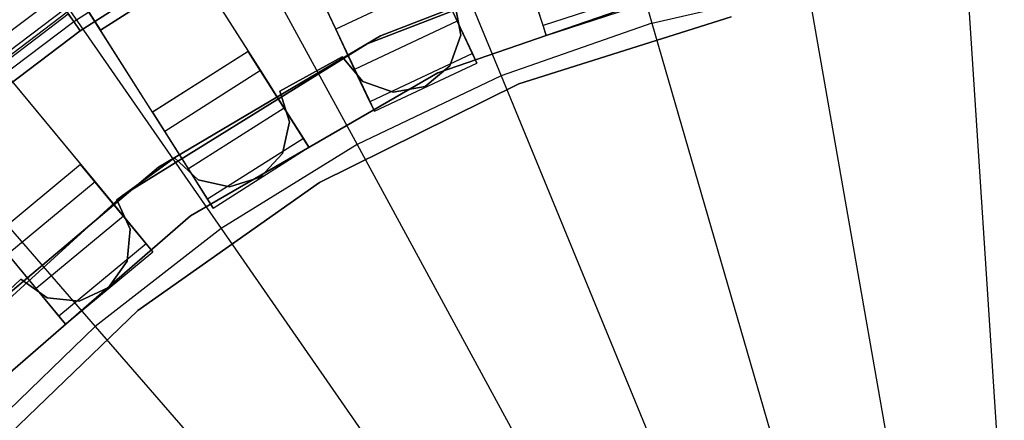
# Model space of a CAD drawing. Extents: x 0 to 27.3, y 0 to 27.3.
# Tile 50 of 117: x 11.8 to 13.5, y 15.4 to 16.1. Entities that reach past the tile are written whole.
import ezdxf

# ---------------------------------------------------------------- set-up
doc = ezdxf.new("R2010")
doc.units = 0
doc.header["$LTSCALE"] = 2.54
doc.layers.get('0').update_dxf_attribs({"color": 13, "linetype": 'CONTINUOUS'})

# ---------------------------------------------------------------- blocks, each defined once
blk = doc.blocks.new('SPUMPKIN_S_PM_STL_1')
at = {"color": 0}
for p, q in [((18.4133, 16.2591, 90.1256), (17.3529, 18.5126, 89.4154)), ((18.4133, 16.2591, 90.1256), (17.3529, 18.5126, 89.4154)), ((16.9163, 18.3358, 89.6081), (18.2588, 16.2204, 90.3214)), ((16.9163, 18.3358, 89.6081), (18.2588, 16.2204, 90.3214)), ((16.946, 18.289, 89.4154), (18.2805, 16.1861, 90.1256)), ((16.946, 18.289, 89.4154), (18.2805, 16.1861, 90.1256)), ((16.7474, 18.2286, 89.6081), (18.0899, 16.1132, 90.3214)), ((16.7474, 18.2286, 89.6081), (18.0899, 16.1132, 90.3214)), ((18.1117, 16.079, 90.1256), (16.7771, 18.1818, 89.4154)), ((18.1117, 16.079, 90.1256), (16.7771, 18.1818, 89.4154)), ((16.3661, 17.9517, 89.608), (17.9632, 16.0211, 90.3214)), ((16.3661, 17.9517, 89.608), (17.9632, 16.0211, 90.3214)), ((16.4014, 17.909, 89.4154), (17.989, 15.9899, 90.1256)), ((16.4014, 17.909, 89.4154), (17.989, 15.9899, 90.1256)), ((18.6868, 17.2515, 223.3786), (18.9711, 16.2696, 223.1675)), ((18.6868, 17.2515, 223.3786), (18.9711, 16.2696, 223.1675)), ((18.3165, 17.1222, 223.3786), (18.7053, 16.1767, 223.1675)), ((18.3165, 17.1222, 223.3786), (18.7053, 16.1767, 223.1675)), ((17.9623, 16.9535, 223.3786), (18.451, 16.0557, 223.1675)), ((17.9623, 16.9535, 223.3786), (18.451, 16.0557, 223.1675)), ((17.6284, 16.7476, 223.3786), (18.2114, 15.9078, 223.1675)), ((17.6284, 16.7476, 223.3786), (18.2114, 15.9078, 223.1675)), ((17.3187, 16.5068, 223.3786), (17.9891, 15.735, 223.1675)), ((17.3187, 16.5068, 223.3786), (17.9891, 15.735, 223.1675)), ((18.7229, 16.4382, 90.6209), (18.7847, 16.248, 90.6209)), ((18.7229, 16.4382, 90.6209), (18.7847, 16.248, 90.6209)), ((17.9983, 16.2576, 34.1955), (17.8911, 16.4265, 34.1955)), ((17.9983, 16.2576, 34.1955), (17.8911, 16.4265, 34.1955)), ((18.9419, 16.4165, 34.5955), (18.4687, 16.2332, 34.5955)), ((18.4687, 16.2332, 26.0955), (18.9419, 16.4165, 26.0955)), ((18.9419, 16.4165, 34.5955), (18.4687, 16.2332, 34.5955)), ((18.4687, 16.2332, 26.0955), (18.9419, 16.4165, 26.0955)), ((18.9161, 16.4116, 34.0955), (18.4922, 16.2475, 34.0955)), ((18.4922, 16.2475, 34.1955), (18.9161, 16.4116, 34.1955)), ((18.4922, 16.2475, 34.1955), (18.9161, 16.4116, 34.1955)), ((18.9161, 16.4116, 34.0955), (18.4922, 16.2475, 34.0955)), ((17.9513, 16.2726, 91.0667), (18.1478, 16.3987, 91.0667)), ((17.9513, 16.2726, 91.0667), (18.1478, 16.3987, 91.0667)), ((18.158, 16.3814, 91.1209), (17.9627, 16.2562, 91.1209)), ((18.158, 16.3814, 91.1209), (17.9627, 16.2562, 91.1209)), ((17.9627, 16.2562, 91.0709), (18.158, 16.3814, 91.0709)), ((17.9627, 16.2562, 91.0709), (18.158, 16.3814, 91.0709)), ((18.6624, 16.1996, 90.6209), (18.5773, 16.3805, 90.6209)), ((18.6624, 16.1996, 90.6209), (18.5773, 16.3805, 90.6209)), ((18.1671, 16.3648, 34.1955), (17.9983, 16.2576, 34.1955)), ((17.9983, 16.2576, 34.4955), (18.1671, 16.3648, 34.4955)), ((18.1671, 16.3648, 34.1955), (17.9983, 16.2576, 34.1955)), ((17.9983, 16.2576, 34.4955), (18.1671, 16.3648, 34.4955)), ((19.5251, 16.3666, 223.1675), (19.5924, 15.3346, 223.0262)), ((19.5251, 16.3666, 223.1675), (19.5924, 15.3346, 223.0262)), ((18.5943, 16.3443, 90.1256), (18.4133, 16.2591, 90.1256)), ((18.5943, 16.3443, 90.1256), (18.4133, 16.2591, 90.1256)), ((18.5936, 16.182, 34.5955), (19.0697, 16.3468, 34.5955)), ((19.0697, 16.3468, 26.0955), (18.5936, 16.182, 26.0955)), ((19.0697, 16.3468, 26.0955), (18.5936, 16.182, 26.0955)), ((18.5936, 16.182, 34.5955), (19.0697, 16.3468, 34.5955)), ((18.5943, 16.3443, 90.1256), (18.6277, 16.2734, 90.1604)), ((18.5943, 16.3443, 90.1256), (18.6277, 16.2734, 90.1604)), ((18.7789, 16.2656, 90.2374), (18.7595, 16.3256, 90.1604)), ((18.7789, 16.2656, 90.2374), (18.7595, 16.3256, 90.1604)), ((18.9691, 16.3274, 90.2374), (18.7789, 16.2656, 90.2374)), ((18.9691, 16.3274, 90.2374), (18.7789, 16.2656, 90.2374)), ((18.9711, 16.2696, 223.1675), (19.2455, 16.3331, 223.1675)), ((18.9711, 16.2696, 223.1675), (19.2455, 16.3331, 223.1675)), ((19.2455, 16.3331, 223.1675), (19.424, 15.3144, 223.0262)), ((19.2455, 16.3331, 223.1675), (19.424, 15.3144, 223.0262)), ((17.9207, 16.3165, 91.0886), (17.7311, 16.1733, 91.0886)), ((17.9207, 16.3165, 91.0886), (17.7311, 16.1733, 91.0886)), ((17.9624, 16.3142, 34.7455), (17.9983, 16.2576, 34.4955)), ((17.9624, 16.3142, 34.7455), (17.9983, 16.2576, 34.4955)), ((18.7847, 16.248, 90.6209), (18.9749, 16.3098, 90.6209)), ((18.7847, 16.248, 90.3215), (18.9749, 16.3098, 90.3215)), ((18.7847, 16.248, 90.6209), (18.9749, 16.3098, 90.6209)), ((18.7847, 16.248, 90.3215), (18.9749, 16.3098, 90.3215)), ((17.7477, 16.1529, 91.0371), (17.9357, 16.295, 91.0371)), ((17.7477, 16.1529, 91.0371), (17.9357, 16.295, 91.0371)), ((17.9398, 16.2891, 91.1125), (17.7522, 16.1474, 91.1125)), ((17.9398, 16.2891, 91.1125), (17.7522, 16.1474, 91.1125)), ((17.9398, 16.2891, 91.1125), (17.9627, 16.2562, 91.1209)), ((17.9398, 16.2891, 91.1125), (17.9627, 16.2562, 91.1209)), ((18.3963, 16.2954, 90.6209), (18.4815, 16.1144, 90.6209)), ((18.3963, 16.2954, 90.6209), (18.4815, 16.1144, 90.6209)), ((18.6337, 16.2484, 90.5709), (18.6236, 16.3044, 90.5709)), ((18.6236, 16.3044, 90.3709), (18.6337, 16.2484, 90.3709)), ((18.6236, 16.3044, 90.3709), (18.6337, 16.2484, 90.3709)), ((18.6337, 16.2484, 90.5709), (18.6236, 16.3044, 90.5709)), ((17.7543, 16.1448, 91.0547), (17.9417, 16.2863, 91.0547)), ((17.7543, 16.1448, 91.0547), (17.9417, 16.2863, 91.0547)), ((17.7649, 16.1319, 91.0667), (17.9513, 16.2726, 91.0667)), ((17.7649, 16.1319, 91.0667), (17.9513, 16.2726, 91.0667)), ((17.9513, 16.2726, 91.0667), (17.9417, 16.2863, 91.0547)), ((17.9513, 16.2726, 91.0667), (17.9417, 16.2863, 91.0547)), ((17.9627, 16.2562, 91.0709), (17.9513, 16.2726, 91.0667)), ((17.9627, 16.2562, 91.0709), (17.9513, 16.2726, 91.0667)), ((18.6277, 16.2734, 90.1604), (18.4467, 16.1882, 90.1604)), ((18.6277, 16.2734, 90.1604), (18.4467, 16.1882, 90.1604)), ((18.6277, 16.2734, 90.1604), (18.6545, 16.2164, 90.2374)), ((18.6277, 16.2734, 90.1604), (18.6545, 16.2164, 90.2374)), ((19.1106, 16.2813, 27.3954), (18.7365, 16.163, 27.3954)), ((18.7365, 16.163, 28.3954), (19.1106, 16.2813, 28.3954)), ((19.1106, 16.2813, 27.3954), (18.7365, 16.163, 27.3954)), ((18.7365, 16.163, 28.3954), (19.1106, 16.2813, 28.3954)), ((17.9627, 16.2562, 91.1209), (17.7776, 16.1163, 91.1209)), ((17.9627, 16.2562, 91.1209), (17.7776, 16.1163, 91.1209)), ((17.7776, 16.1163, 91.0709), (17.9627, 16.2562, 91.0709)), ((17.7776, 16.1163, 91.0709), (17.9627, 16.2562, 91.0709)), ((17.9983, 16.2576, 34.4955), (17.9983, 16.2576, 34.1955)), ((17.9983, 16.2576, 34.4955), (17.9983, 16.2576, 34.1955)), ((18.4467, 16.1882, 90.1604), (18.4133, 16.2591, 90.1256)), ((18.4467, 16.1882, 90.1604), (18.4133, 16.2591, 90.1256)), ((18.9711, 16.2696, 223.1675), (18.7053, 16.1767, 223.1675)), ((18.9711, 16.2696, 223.1675), (18.7053, 16.1767, 223.1675)), ((18.7847, 16.248, 90.3215), (18.7789, 16.2656, 90.2374)), ((18.7847, 16.248, 90.3215), (18.7789, 16.2656, 90.2374)), ((18.9711, 16.2696, 223.1675), (19.2588, 15.2761, 223.0262)), ((18.9711, 16.2696, 223.1675), (19.2588, 15.2761, 223.0262)), ((18.4922, 16.2475, 34.0955), (18.101, 16.0158, 34.0955)), ((18.101, 16.0158, 34.1955), (18.4922, 16.2475, 34.1955)), ((18.101, 16.0158, 34.1955), (18.4922, 16.2475, 34.1955)), ((18.4922, 16.2475, 34.0955), (18.101, 16.0158, 34.0955)), ((18.4922, 16.2475, 34.1955), (18.4922, 16.2475, 34.0955)), ((18.4922, 16.2475, 34.1955), (18.4922, 16.2475, 34.0955)), ((18.6144, 16.1948, 90.5709), (18.6337, 16.2484, 90.5709)), ((18.6337, 16.2484, 90.3709), (18.6144, 16.1948, 90.3709)), ((18.6337, 16.2484, 90.3709), (18.6144, 16.1948, 90.3709)), ((18.6144, 16.1948, 90.5709), (18.6337, 16.2484, 90.5709)), ((18.6337, 16.2484, 90.5709), (18.6337, 16.2484, 90.3709)), ((18.6337, 16.2484, 90.5709), (18.6337, 16.2484, 90.3709)), ((18.7847, 16.248, 90.6209), (18.7847, 16.248, 90.3215)), ((18.7847, 16.248, 90.6209), (18.7847, 16.248, 90.3215)), ((18.4687, 16.2332, 34.5955), (18.0372, 15.966, 34.5955)), ((18.0372, 15.966, 26.0955), (18.4687, 16.2332, 26.0955)), ((18.4687, 16.2332, 34.5955), (18.0372, 15.966, 34.5955)), ((18.0372, 15.966, 26.0955), (18.4687, 16.2332, 26.0955)), ((18.0899, 16.1132, 90.3214), (18.2588, 16.2204, 90.3214)), ((18.0899, 16.1132, 90.3214), (18.2588, 16.2204, 90.3214)), ((18.2591, 16.2199, 90.6209), (18.0902, 16.1128, 90.6209)), ((18.2591, 16.2199, 90.6209), (18.0902, 16.1128, 90.6209)), ((18.2588, 16.2204, 90.3214), (18.2591, 16.2199, 90.6209)), ((18.2588, 16.2204, 90.3214), (18.2591, 16.2199, 90.6209)), ((18.3662, 16.0511, 90.6209), (18.2591, 16.2199, 90.6209)), ((18.3662, 16.0511, 90.6209), (18.2591, 16.2199, 90.6209)), ((18.4687, 16.2332, 34.5955), (18.4687, 16.2332, 26.0955)), ((18.4687, 16.2332, 34.5955), (18.4687, 16.2332, 26.0955)), ((18.3146, 16.1502, 90.5709), (18.4246, 16.2107, 90.5709)), ((18.4246, 16.2107, 90.3709), (18.3146, 16.1502, 90.3709)), ((18.4246, 16.2107, 90.3709), (18.3146, 16.1502, 90.3709)), ((18.3146, 16.1502, 90.5709), (18.4246, 16.2107, 90.5709)), ((18.4246, 16.2107, 90.5709), (18.4246, 16.2107, 90.3709)), ((18.4246, 16.2107, 90.5709), (18.4246, 16.2107, 90.3709)), ((18.4246, 16.2107, 90.5709), (18.4613, 16.1672, 90.5709)), ((18.4613, 16.1672, 90.3709), (18.4246, 16.2107, 90.3709)), ((18.4613, 16.1672, 90.3709), (18.4246, 16.2107, 90.3709)), ((18.4246, 16.2107, 90.5709), (18.4613, 16.1672, 90.5709)), ((18.6545, 16.2164, 90.2374), (18.4735, 16.1312, 90.2374)), ((18.6545, 16.2164, 90.2374), (18.4735, 16.1312, 90.2374)), ((18.6545, 16.2164, 90.2374), (18.6624, 16.1996, 90.3215)), ((18.6545, 16.2164, 90.2374), (18.6624, 16.1996, 90.3215)), ((18.2805, 16.1861, 90.1256), (18.1117, 16.079, 90.1256)), ((18.2805, 16.1861, 90.1256), (18.1117, 16.079, 90.1256)), ((18.2805, 16.1861, 90.1256), (18.3225, 16.1199, 90.1604)), ((18.2805, 16.1861, 90.1256), (18.3225, 16.1199, 90.1604)), ((18.4735, 16.1312, 90.2374), (18.4467, 16.1882, 90.1604)), ((18.4735, 16.1312, 90.2374), (18.4467, 16.1882, 90.1604)), ((18.4815, 16.1144, 90.6209), (18.6624, 16.1996, 90.6209)), ((18.4815, 16.1144, 90.3215), (18.6624, 16.1996, 90.3215)), ((18.4815, 16.1144, 90.6209), (18.6624, 16.1996, 90.6209)), ((18.4815, 16.1144, 90.3215), (18.6624, 16.1996, 90.3215)), ((18.5709, 16.158, 90.5709), (18.6144, 16.1948, 90.5709)), ((18.6144, 16.1948, 90.3709), (18.5709, 16.158, 90.3709)), ((18.6144, 16.1948, 90.3709), (18.5709, 16.158, 90.3709)), ((18.5709, 16.158, 90.5709), (18.6144, 16.1948, 90.5709)), ((18.6144, 16.1948, 90.5709), (18.6144, 16.1948, 90.3709)), ((18.6144, 16.1948, 90.5709), (18.6144, 16.1948, 90.3709)), ((18.6624, 16.1996, 90.3215), (18.6624, 16.1996, 90.6209)), ((18.6624, 16.1996, 90.3215), (18.6624, 16.1996, 90.6209)), ((18.1573, 15.9301, 34.5955), (18.5936, 16.182, 34.5955)), ((18.5936, 16.182, 26.0955), (18.1573, 15.9301, 26.0955)), ((18.5936, 16.182, 26.0955), (18.1573, 15.9301, 26.0955)), ((18.1573, 15.9301, 34.5955), (18.5936, 16.182, 34.5955)), ((18.7053, 16.1767, 223.1675), (18.451, 16.0557, 223.1675)), ((18.7053, 16.1767, 223.1675), (18.451, 16.0557, 223.1675)), ((18.4613, 16.1672, 90.5709), (18.4613, 16.1672, 90.3709)), ((18.4613, 16.1672, 90.5709), (18.4613, 16.1672, 90.3709)), ((18.4613, 16.1672, 90.5709), (18.5149, 16.1479, 90.5709)), ((18.5149, 16.1479, 90.3709), (18.4613, 16.1672, 90.3709)), ((18.5149, 16.1479, 90.3709), (18.4613, 16.1672, 90.3709)), ((18.4613, 16.1672, 90.5709), (18.5149, 16.1479, 90.5709)), ((18.5936, 16.182, 26.0955), (18.5936, 16.182, 34.5955)), ((18.5936, 16.182, 26.0955), (18.5936, 16.182, 34.5955)), ((18.7053, 16.1767, 223.1675), (19.0987, 15.2202, 223.0262)), ((18.7053, 16.1767, 223.1675), (19.0987, 15.2202, 223.0262)), ((18.3316, 16.0959, 90.5709), (18.3146, 16.1502, 90.5709)), ((18.3146, 16.1502, 90.5709), (18.3146, 16.1502, 90.3709)), ((18.3146, 16.1502, 90.3709), (18.3316, 16.0959, 90.3709)), ((18.3146, 16.1502, 90.5709), (18.3146, 16.1502, 90.3709)), ((18.3146, 16.1502, 90.3709), (18.3316, 16.0959, 90.3709)), ((18.3316, 16.0959, 90.5709), (18.3146, 16.1502, 90.5709)), ((18.7365, 16.163, 27.3954), (18.385, 15.9889, 27.3954)), ((18.385, 15.9889, 28.3954), (18.7365, 16.163, 28.3954)), ((18.7365, 16.163, 27.3954), (18.385, 15.9889, 27.3954)), ((18.385, 15.9889, 28.3954), (18.7365, 16.163, 28.3954)), ((18.5149, 16.1479, 90.5709), (18.5709, 16.158, 90.5709)), ((18.5709, 16.158, 90.3709), (18.5149, 16.1479, 90.3709)), ((18.5709, 16.158, 90.3709), (18.5149, 16.1479, 90.3709)), ((18.5149, 16.1479, 90.5709), (18.5709, 16.158, 90.5709)), ((18.5709, 16.158, 90.5709), (18.5709, 16.158, 90.3709)), ((18.5709, 16.158, 90.5709), (18.5709, 16.158, 90.3709)), ((18.7365, 16.163, 27.3954), (18.7365, 16.163, 28.3954)), ((18.7365, 16.163, 27.3954), (18.7365, 16.163, 28.3954)), ((18.5149, 16.1479, 90.5709), (18.5149, 16.1479, 90.3709)), ((18.5149, 16.1479, 90.5709), (18.5149, 16.1479, 90.3709)), ((18.3225, 16.1199, 90.1604), (18.1537, 16.0128, 90.1604)), ((18.3225, 16.1199, 90.1604), (18.1537, 16.0128, 90.1604)), ((18.3225, 16.1199, 90.1604), (18.3563, 16.0667, 90.2374)), ((18.3225, 16.1199, 90.1604), (18.3563, 16.0667, 90.2374)), ((18.4815, 16.1144, 90.3215), (18.4735, 16.1312, 90.2374)), ((18.4815, 16.1144, 90.3215), (18.4735, 16.1312, 90.2374)), ((18.4815, 16.1144, 90.6209), (18.4815, 16.1144, 90.3215)), ((18.4815, 16.1144, 90.6209), (18.4815, 16.1144, 90.3215)), ((18.0899, 16.1132, 90.3214), (18.0902, 16.1128, 90.6209)), ((18.0899, 16.1132, 90.3214), (18.0902, 16.1128, 90.6209)), ((18.0902, 16.1128, 90.6209), (18.1974, 15.9439, 90.6209)), ((18.0902, 16.1128, 90.6209), (18.1974, 15.9439, 90.6209)), ((18.3192, 16.0403, 90.5709), (18.3316, 16.0959, 90.5709)), ((18.3316, 16.0959, 90.3709), (18.3192, 16.0403, 90.3709)), ((18.3316, 16.0959, 90.3709), (18.3192, 16.0403, 90.3709)), ((18.3192, 16.0403, 90.5709), (18.3316, 16.0959, 90.5709)), ((18.3316, 16.0959, 90.5709), (18.3316, 16.0959, 90.3709)), ((18.3316, 16.0959, 90.5709), (18.3316, 16.0959, 90.3709)), ((18.1537, 16.0128, 90.1604), (18.1117, 16.079, 90.1256)), ((18.1537, 16.0128, 90.1604), (18.1117, 16.079, 90.1256)), ((18.3563, 16.0667, 90.2374), (18.1874, 15.9596, 90.2374)), ((18.3563, 16.0667, 90.2374), (18.1874, 15.9596, 90.2374)), ((18.3563, 16.0667, 90.2374), (18.3662, 16.0511, 90.3215)), ((18.3563, 16.0667, 90.2374), (18.3662, 16.0511, 90.3215)), ((18.1974, 15.9439, 90.6209), (18.3662, 16.0511, 90.6209)), ((18.1974, 15.9439, 90.3215), (18.3662, 16.0511, 90.3215)), ((18.1974, 15.9439, 90.6209), (18.3662, 16.0511, 90.6209)), ((18.1974, 15.9439, 90.3215), (18.3662, 16.0511, 90.3215)), ((18.451, 16.0557, 223.1675), (18.2114, 15.9078, 223.1675)), ((18.451, 16.0557, 223.1675), (18.2114, 15.9078, 223.1675)), ((18.3662, 16.0511, 90.3215), (18.3662, 16.0511, 90.6209)), ((18.3662, 16.0511, 90.3215), (18.3662, 16.0511, 90.6209)), ((18.451, 16.0557, 223.1675), (18.9455, 15.1473, 223.0262)), ((18.451, 16.0557, 223.1675), (18.9455, 15.1473, 223.0262)), ((18.0273, 15.9585, 90.5709), (18.1289, 16.0323, 90.5709)), ((18.1289, 16.0323, 90.3709), (18.0273, 15.9585, 90.3709)), ((18.1289, 16.0323, 90.3709), (18.0273, 15.9585, 90.3709)), ((18.0273, 15.9585, 90.5709), (18.1289, 16.0323, 90.5709)), ((18.1289, 16.0323, 90.5709), (18.1289, 16.0323, 90.3709)), ((18.1289, 16.0323, 90.5709), (18.1289, 16.0323, 90.3709)), ((18.1289, 16.0323, 90.5709), (18.1708, 15.9938, 90.5709)), ((18.1708, 15.9938, 90.3709), (18.1289, 16.0323, 90.3709)), ((18.1708, 15.9938, 90.3709), (18.1289, 16.0323, 90.3709)), ((18.1289, 16.0323, 90.5709), (18.1708, 15.9938, 90.5709)), ((18.2807, 15.9984, 90.5709), (18.3192, 16.0403, 90.5709)), ((18.3192, 16.0403, 90.3709), (18.2807, 15.9984, 90.3709)), ((18.3192, 16.0403, 90.3709), (18.2807, 15.9984, 90.3709)), ((18.2807, 15.9984, 90.5709), (18.3192, 16.0403, 90.5709)), ((18.3192, 16.0403, 90.5709), (18.3192, 16.0403, 90.3709)), ((18.3192, 16.0403, 90.5709), (18.3192, 16.0403, 90.3709)), ((18.101, 16.0158, 34.0955), (17.7534, 15.723, 34.0955)), ((17.7534, 15.723, 34.1955), (18.101, 16.0158, 34.1955)), ((17.7534, 15.723, 34.1955), (18.101, 16.0158, 34.1955)), ((18.101, 16.0158, 34.0955), (17.7534, 15.723, 34.0955)), ((17.8091, 15.8936, 90.3214), (17.9632, 16.0211, 90.3214)), ((17.8091, 15.8936, 90.3214), (17.9632, 16.0211, 90.3214)), ((17.9635, 16.0207, 90.6209), (17.8094, 15.8932, 90.6209)), ((17.9635, 16.0207, 90.6209), (17.8094, 15.8932, 90.6209)), ((17.9632, 16.0211, 90.3214), (17.9635, 16.0207, 90.6209)), ((17.9632, 16.0211, 90.3214), (17.9635, 16.0207, 90.6209)), ((18.091, 15.8666, 90.6209), (17.9635, 16.0207, 90.6209)), ((18.091, 15.8666, 90.6209), (17.9635, 16.0207, 90.6209)), ((18.101, 16.0158, 34.1955), (18.101, 16.0158, 34.0955)), ((18.101, 16.0158, 34.1955), (18.101, 16.0158, 34.0955)), ((18.1874, 15.9596, 90.2374), (18.1537, 16.0128, 90.1604)), ((18.1874, 15.9596, 90.2374), (18.1537, 16.0128, 90.1604)), ((18.1708, 15.9938, 90.5709), (18.1708, 15.9938, 90.3709)), ((18.1708, 15.9938, 90.5709), (18.1708, 15.9938, 90.3709)), ((18.1708, 15.9938, 90.5709), (18.2263, 15.9814, 90.5709)), ((18.2263, 15.9814, 90.3709), (18.1708, 15.9938, 90.3709)), ((18.2263, 15.9814, 90.3709), (18.1708, 15.9938, 90.3709)), ((18.1708, 15.9938, 90.5709), (18.2263, 15.9814, 90.5709)), ((18.2263, 15.9814, 90.5709), (18.2807, 15.9984, 90.5709)), ((18.2807, 15.9984, 90.3709), (18.2263, 15.9814, 90.3709)), ((18.2807, 15.9984, 90.3709), (18.2263, 15.9814, 90.3709)), ((18.2263, 15.9814, 90.5709), (18.2807, 15.9984, 90.5709)), ((18.2807, 15.9984, 90.5709), (18.2807, 15.9984, 90.3709)), ((18.2807, 15.9984, 90.5709), (18.2807, 15.9984, 90.3709)), ((17.989, 15.9899, 90.1256), (17.8349, 15.8624, 90.1256)), ((17.989, 15.9899, 90.1256), (17.8349, 15.8624, 90.1256)), ((17.989, 15.9899, 90.1256), (18.039, 15.9295, 90.1604)), ((17.989, 15.9899, 90.1256), (18.039, 15.9295, 90.1604)), ((18.385, 15.9889, 27.3954), (18.0641, 15.7632, 27.3954)), ((18.0641, 15.7632, 28.3954), (18.385, 15.9889, 28.3954)), ((18.385, 15.9889, 27.3954), (18.0641, 15.7632, 27.3954)), ((18.0641, 15.7632, 28.3954), (18.385, 15.9889, 28.3954)), ((18.2263, 15.9814, 90.5709), (18.2263, 15.9814, 90.3709)), ((18.2263, 15.9814, 90.5709), (18.2263, 15.9814, 90.3709)), ((18.385, 15.9889, 27.3954), (18.385, 15.9889, 28.3954)), ((18.385, 15.9889, 27.3954), (18.385, 15.9889, 28.3954)), ((18.0372, 15.966, 34.5955), (17.6622, 15.6241, 34.5955)), ((17.6622, 15.6241, 26.0955), (18.0372, 15.966, 26.0955)), ((18.0372, 15.966, 34.5955), (17.6622, 15.6241, 34.5955)), ((17.6622, 15.6241, 26.0955), (18.0372, 15.966, 26.0955)), ((18.051, 15.9067, 90.5709), (18.0273, 15.9585, 90.5709)), ((18.0273, 15.9585, 90.5709), (18.0273, 15.9585, 90.3709)), ((18.0273, 15.9585, 90.3709), (18.051, 15.9067, 90.3709)), ((18.0273, 15.9585, 90.5709), (18.0273, 15.9585, 90.3709)), ((18.0273, 15.9585, 90.3709), (18.051, 15.9067, 90.3709)), ((18.051, 15.9067, 90.5709), (18.0273, 15.9585, 90.5709)), ((18.0372, 15.966, 34.5955), (18.0372, 15.966, 26.0955)), ((18.0372, 15.966, 34.5955), (18.0372, 15.966, 26.0955)), ((18.1974, 15.9439, 90.3215), (18.1874, 15.9596, 90.2374)), ((18.1974, 15.9439, 90.3215), (18.1874, 15.9596, 90.2374)), ((18.1974, 15.9439, 90.6209), (18.1974, 15.9439, 90.3215)), ((18.1974, 15.9439, 90.6209), (18.1974, 15.9439, 90.3215)), ((17.7766, 15.6002, 34.5955), (18.1573, 15.9301, 34.5955)), ((18.1573, 15.9301, 26.0955), (17.7766, 15.6002, 26.0955)), ((18.1573, 15.9301, 26.0955), (17.7766, 15.6002, 26.0955)), ((17.7766, 15.6002, 34.5955), (18.1573, 15.9301, 34.5955)), ((18.039, 15.9295, 90.1604), (17.8849, 15.802, 90.1604)), ((18.039, 15.9295, 90.1604), (17.8849, 15.802, 90.1604)), ((18.039, 15.9295, 90.1604), (18.0792, 15.8809, 90.2374)), ((18.039, 15.9295, 90.1604), (18.0792, 15.8809, 90.2374)), ((18.1573, 15.9301, 26.0955), (18.1573, 15.9301, 34.5955)), ((18.1573, 15.9301, 26.0955), (18.1573, 15.9301, 34.5955)), ((18.2114, 15.9078, 223.1675), (17.9891, 15.735, 223.1675)), ((18.2114, 15.9078, 223.1675), (17.9891, 15.735, 223.1675)), ((18.0457, 15.8501, 90.5709), (18.051, 15.9067, 90.5709)), ((18.051, 15.9067, 90.3709), (18.0457, 15.8501, 90.3709)), ((18.051, 15.9067, 90.3709), (18.0457, 15.8501, 90.3709)), ((18.0457, 15.8501, 90.5709), (18.051, 15.9067, 90.5709)), ((18.051, 15.9067, 90.5709), (18.051, 15.9067, 90.3709)), ((18.051, 15.9067, 90.5709), (18.051, 15.9067, 90.3709)), ((18.2114, 15.9078, 223.1675), (18.8012, 15.0582, 223.0262)), ((18.2114, 15.9078, 223.1675), (18.8012, 15.0582, 223.0262)), ((17.8094, 15.8932, 90.6209), (17.9369, 15.7391, 90.6209)), ((17.8094, 15.8932, 90.6209), (17.9369, 15.7391, 90.6209)), ((18.0792, 15.8809, 90.2374), (17.9251, 15.7534, 90.2374)), ((18.0792, 15.8809, 90.2374), (17.9251, 15.7534, 90.2374)), ((18.0792, 15.8809, 90.2374), (18.091, 15.8666, 90.3215)), ((18.0792, 15.8809, 90.2374), (18.091, 15.8666, 90.3215)), ((17.8849, 15.802, 90.1604), (17.8349, 15.8624, 90.1256)), ((17.8849, 15.802, 90.1604), (17.8349, 15.8624, 90.1256)), ((17.9369, 15.7391, 90.6209), (18.091, 15.8666, 90.6209)), ((17.9369, 15.7391, 90.3215), (18.091, 15.8666, 90.3215)), ((17.9369, 15.7391, 90.6209), (18.091, 15.8666, 90.6209)), ((17.9369, 15.7391, 90.3215), (18.091, 15.8666, 90.3215)), ((18.091, 15.8666, 90.3215), (18.091, 15.8666, 90.6209)), ((18.091, 15.8666, 90.3215), (18.091, 15.8666, 90.6209)), ((18.0127, 15.8036, 90.5709), (18.0457, 15.8501, 90.5709)), ((18.0457, 15.8501, 90.3709), (18.0127, 15.8036, 90.3709)), ((18.0457, 15.8501, 90.3709), (18.0127, 15.8036, 90.3709)), ((18.0127, 15.8036, 90.5709), (18.0457, 15.8501, 90.5709)), ((18.0457, 15.8501, 90.5709), (18.0457, 15.8501, 90.3709)), ((18.0457, 15.8501, 90.5709), (18.0457, 15.8501, 90.3709)), ((17.7664, 15.7323, 90.5709), (17.8579, 15.8183, 90.5709)), ((17.8579, 15.8183, 90.3709), (17.7664, 15.7323, 90.3709)), ((17.8579, 15.8183, 90.3709), (17.7664, 15.7323, 90.3709)), ((17.7664, 15.7323, 90.5709), (17.8579, 15.8183, 90.5709)), ((17.8579, 15.8183, 90.5709), (17.8579, 15.8183, 90.3709)), ((17.8579, 15.8183, 90.5709), (17.8579, 15.8183, 90.3709)), ((17.8579, 15.8183, 90.5709), (17.9043, 15.7853, 90.5709)), ((17.9043, 15.7853, 90.3709), (17.8579, 15.8183, 90.3709)), ((17.9043, 15.7853, 90.3709), (17.8579, 15.8183, 90.3709)), ((17.8579, 15.8183, 90.5709), (17.9043, 15.7853, 90.5709)), ((17.9251, 15.7534, 90.2374), (17.8849, 15.802, 90.1604)), ((17.9251, 15.7534, 90.2374), (17.8849, 15.802, 90.1604)), ((17.9609, 15.7799, 90.5709), (18.0127, 15.8036, 90.5709)), ((18.0127, 15.8036, 90.3709), (17.9609, 15.7799, 90.3709)), ((18.0127, 15.8036, 90.3709), (17.9609, 15.7799, 90.3709)), ((17.9609, 15.7799, 90.5709), (18.0127, 15.8036, 90.5709)), ((18.0127, 15.8036, 90.5709), (18.0127, 15.8036, 90.3709)), ((18.0127, 15.8036, 90.5709), (18.0127, 15.8036, 90.3709)), ((17.9043, 15.7853, 90.5709), (17.9043, 15.7853, 90.3709)), ((17.9043, 15.7853, 90.5709), (17.9043, 15.7853, 90.3709)), ((17.9043, 15.7853, 90.5709), (17.9609, 15.7799, 90.5709)), ((17.9609, 15.7799, 90.3709), (17.9043, 15.7853, 90.3709)), ((17.9609, 15.7799, 90.3709), (17.9043, 15.7853, 90.3709)), ((17.9043, 15.7853, 90.5709), (17.9609, 15.7799, 90.5709)), ((17.9609, 15.7799, 90.5709), (17.9609, 15.7799, 90.3709)), ((17.9609, 15.7799, 90.5709), (17.9609, 15.7799, 90.3709)), ((18.0641, 15.7632, 27.3954), (17.7814, 15.4911, 27.3954)), ((17.7814, 15.4911, 28.3954), (18.0641, 15.7632, 28.3954)), ((18.0641, 15.7632, 27.3954), (17.7814, 15.4911, 27.3954)), ((17.7814, 15.4911, 28.3954), (18.0641, 15.7632, 28.3954)), ((17.9369, 15.7391, 90.3215), (17.9251, 15.7534, 90.2374)), ((17.9369, 15.7391, 90.3215), (17.9251, 15.7534, 90.2374)), ((18.0641, 15.7632, 27.3954), (18.0641, 15.7632, 28.3954)), ((18.0641, 15.7632, 27.3954), (18.0641, 15.7632, 28.3954)), ((17.9891, 15.735, 223.1675), (17.7868, 15.5391, 223.1675)), ((17.9891, 15.735, 223.1675), (17.7868, 15.5391, 223.1675)), ((17.9369, 15.7391, 90.6209), (17.9369, 15.7391, 90.3215)), ((17.9369, 15.7391, 90.6209), (17.9369, 15.7391, 90.3215)), ((17.9891, 15.735, 223.1675), (18.6673, 14.9541, 223.0262)), ((17.9891, 15.735, 223.1675), (18.6673, 14.9541, 223.0262))]:
    blk.add_line(p, q, dxfattribs=at)

msp = doc.modelspace()

# ---------------------------------------------------------------- block references
at = {"color": 253}
msp.add_blockref('SPUMPKIN_S_PM_STL_1', (-6.0437, -0.1414, -26.0955), dxfattribs=at)

doc.saveas('drawing.dxf')
